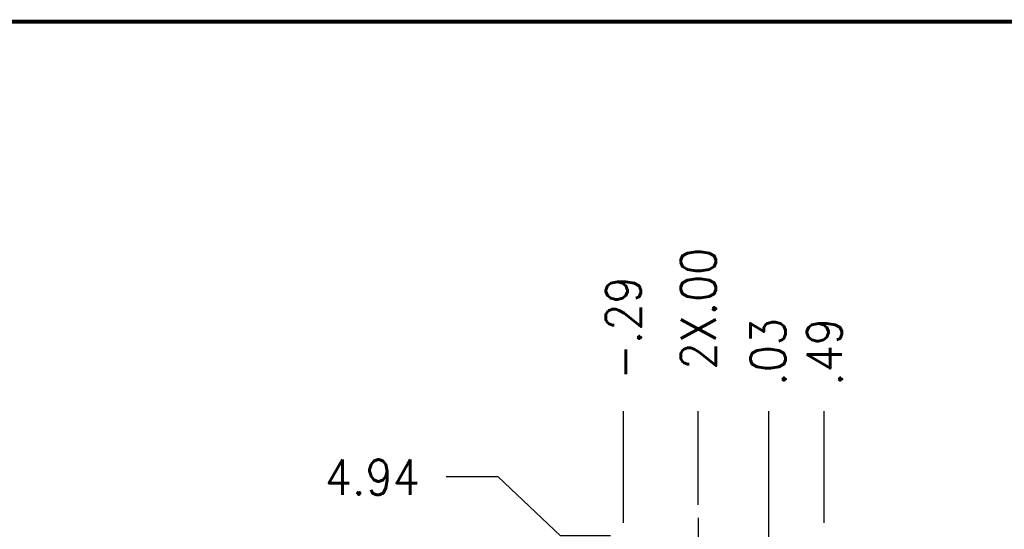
# Model space of a CAD drawing. Header units: inches. Extents: x 1 to 17.9, y 6 to 16.7.
# Tile 10 of 27: x 5.4 to 9.3, y 14.7 to 16.7. Entities that reach past the tile are written whole.
import ezdxf

# ---------------------------------------------------------------- set-up
doc = ezdxf.new("R2010")
doc.units = ezdxf.units.IN
doc.header["$MEASUREMENT"] = 0
doc.linetypes.add('DOT_CENTER', pattern=[14, 12, -1, 0, -1])
doc.layers.add('1', color=7, linetype='Continuous')
doc.styles.add('CONVERTER_11', font='txt.shx', dxfattribs={"width": 0.9})
doc.dimstyles.new('ME10_DIM_17', dxfattribs={"dimtxt": 0.137795, "dimasz": 0.18, "dimexe": 0.079921, "dimexo": 0.05, "dimgap": 0.1, "dimtad": 1, "dimzin": 4, "dimdsep": 46, "dimtxsty": 'CONVERTER_11', "dimsah": 1, "dimcen": 0.09, "dimclrd": 140, "dimclre": 140, "dimclrt": 4, "dimadec": 0, "dimazin": 0, "dimtfac": 1, "dimtdec": 4, "dimtix": 1, "dimtofl": 0, "dimtmove": 0, "dimatfit": 0, "dimfxl": 1, "dimtolj": 1, "dimtzin": 0, "dimarcsym": 0})
doc.dimstyles.new('ME10_DIM_18', dxfattribs={"dimtxt": 0.137795, "dimasz": 0.18, "dimexe": 0.079921, "dimexo": 0.05, "dimgap": 0.1, "dimtad": 1, "dimzin": 4, "dimdsep": 46, "dimtxsty": 'CONVERTER_11', "dimsah": 1, "dimcen": 0.09, "dimclrd": 140, "dimclre": 140, "dimclrt": 4, "dimadec": 0, "dimazin": 0, "dimtfac": 1, "dimtdec": 4, "dimtix": 1, "dimtofl": 0, "dimtmove": 0, "dimatfit": 0, "dimfxl": 1, "dimtolj": 1, "dimtzin": 0, "dimarcsym": 0})
doc.dimstyles.new('ME10_DIM_19', dxfattribs={"dimtxt": 0.137795, "dimasz": 0.18, "dimexe": 0.079921, "dimexo": 0.05, "dimgap": 0.1, "dimtad": 1, "dimzin": 4, "dimdsep": 46, "dimtxsty": 'CONVERTER_11', "dimsah": 1, "dimcen": 0.09, "dimclrd": 140, "dimclre": 140, "dimclrt": 4, "dimadec": 0, "dimazin": 0, "dimtfac": 1, "dimtdec": 4, "dimtix": 1, "dimtofl": 0, "dimtmove": 0, "dimatfit": 0, "dimfxl": 1, "dimtolj": 1, "dimtzin": 0, "dimarcsym": 0})
doc.dimstyles.new('ME10_DIM_20', dxfattribs={"dimtxt": 0.137795, "dimasz": 0.18, "dimexe": 0.079921, "dimexo": 0.05, "dimgap": 0.1, "dimtad": 1, "dimzin": 4, "dimdsep": 46, "dimtxsty": 'CONVERTER_11', "dimsah": 1, "dimcen": 0.09, "dimclrd": 140, "dimclre": 140, "dimclrt": 4, "dimadec": 0, "dimazin": 0, "dimtfac": 1, "dimtdec": 4, "dimtix": 1, "dimtofl": 0, "dimtmove": 0, "dimatfit": 0, "dimfxl": 1, "dimtolj": 1, "dimtzin": 0, "dimarcsym": 0})
doc.dimstyles.new('ME10_DIM_22', dxfattribs={"dimtxt": 0.137795, "dimasz": 0.18, "dimexe": 0.079921, "dimexo": 0.05, "dimgap": 0.1, "dimtad": 1, "dimzin": 4, "dimdsep": 46, "dimtxsty": 'CONVERTER_11', "dimsah": 1, "dimcen": 0.09, "dimclrd": 140, "dimclre": 140, "dimclrt": 4, "dimadec": 0, "dimazin": 0, "dimtfac": 1, "dimtdec": 4, "dimtix": 1, "dimtofl": 0, "dimtmove": 0, "dimatfit": 0, "dimfxl": 1, "dimtolj": 1, "dimtzin": 0, "dimarcsym": 0})

# ---------------------------------------------------------------- blocks, each defined once
blk = doc.blocks.new('frontpanel-preamp-26_5ghz-pxie-5698__14', base_point=(7.7668, 9.581))
at = {"layer": '1', "color": 30, "linetype": 'DOT_CENTER'}
blk.add_line((8.0608, 14.7894), (8.0608, 14.4044), dxfattribs=at)
blk = doc.blocks.new('cu_PXIe-5698__16', base_point=(7.7668, 9.581))
blk.add_blockref('frontpanel-preamp-26_5ghz-pxie-5698__14', (7.7668, 9.581))
blk = doc.blocks.new('*D30')
at = {"layer": '1', "color": 140, "linetype": 'Continuous'}
blk.add_line((8.5548, 14.7689), (8.5548, 15.2067), dxfattribs=at)
at = {"layer": '1', "color": 4, "insert": (8.6237, 15.3067), "char_height": 0.1378, "attachment_point": 7, "rotation": 90, "line_spacing_factor": 0.60024, "style": 'CONVERTER_11'}
blk.add_mtext('.49', dxfattribs=at)
blk = doc.blocks.new('*D31')
at = {"layer": '1', "color": 140, "linetype": 'Continuous'}
for p, q in [((8.3376, 14.324), (8.3376, 15.2067)), ((8.0891, 14.1304), (8.3376, 14.324)), ((8.0891, 13.9028), (8.0891, 14.1304))]:
    blk.add_line(p, q, dxfattribs=at)
at = {"layer": '1', "color": 4, "insert": (8.4028, 15.3067), "char_height": 0.1378, "attachment_point": 7, "rotation": 90, "line_spacing_factor": 0.60024, "style": 'CONVERTER_11'}
blk.add_mtext('.03', dxfattribs=at)
blk = doc.blocks.new('*D32')
at = {"layer": '1', "color": 140, "linetype": 'Continuous'}
blk.add_line((7.7668, 14.7689), (7.7668, 15.2067), dxfattribs=at)
at = {"layer": '1', "color": 4, "insert": (7.8357, 15.3315), "char_height": 0.137795, "attachment_point": 7, "rotation": 90, "line_spacing_factor": 0.60024, "style": 'CONVERTER_11'}
blk.add_mtext('\\C4;-\\C4;.29', dxfattribs=at)
blk = doc.blocks.new('*D33')
at = {"layer": '1', "color": 140, "linetype": 'Continuous'}
blk.add_line((8.0608, 14.8394), (8.0608, 15.2067), dxfattribs=at)
at = {"layer": '1', "color": 4, "insert": (8.1297, 15.3701), "char_height": 0.137795, "attachment_point": 7, "rotation": 90, "line_spacing_factor": 0.60024, "style": 'CONVERTER_11'}
blk.add_mtext('\\C4;2X\\C4;.00', dxfattribs=at)
blk = doc.blocks.new('*D35')
at = {"layer": '1', "color": 140, "linetype": 'Continuous'}
for p, q in [((7.2753, 14.9498), (7.0719, 14.9498)), ((7.5205, 14.7189), (7.2753, 14.9498)), ((7.7168, 14.7189), (7.5205, 14.7189))]:
    blk.add_line(p, q, dxfattribs=at)
at = {"layer": '1', "color": 4, "style": 'CONVERTER_11', "width": 0.9}
blk.add_text('4.94', height=0.1378, dxfattribs=at).set_placement((6.5964, 14.8795))
blk = doc.blocks.new('Bsizeh', base_point=(1.3467, 6.2351))
at = {"color": 150, "linetype": 'Continuous', "const_width": 0.015}
blk.add_lwpolyline([(17.8467, 16.7351), (1.3467, 16.7351)], dxfattribs=at)
blk = doc.blocks.new('FRONT1', base_point=(8.1666, 12.1499))
blk.add_blockref('cu_PXIe-5698__16', (7.7668, 9.581))
at = {"layer": '1'}
for feature_location, offset, origin, dimstyle, override, picture, middle in [((8.0607617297, 14.7893762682), (0, 0.4173618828), (8.0607617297, 14.7893762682), 'ME10_DIM_20', {"dimpost": '2X<>'}, '*D33', (8.0607617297, 15.5771613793)), ((7.7668, 14.7189), (0, 0.4879), (8.0608, 14.7894), 'ME10_DIM_19', {"dimpost": '-<>'}, '*D32', (7.7668, 15.5014))]:
    dim = blk.add_ordinate_dim(feature_location=feature_location, offset=offset, dtype=1, origin=origin, dimstyle=dimstyle, override=override, dxfattribs=at)
    dim.commit()
    dim.dimension.update_dxf_attribs({"geometry": picture, "text_midpoint": middle})
for feature_location, offset, dtype, origin, dimstyle, picture, middle in [((8.5548, 14.7189), (0, 0.4879), 1, (8.0608, 14.7894), 'ME10_DIM_17', '*D30', (8.5548, 15.4325)), ((8.0891, 13.8528), (0.4101, 1.3741), 1, (8.0608, 14.7894), 'ME10_DIM_18', '*D31', (8.3339, 15.4325)), ((7.7668, 14.7189), (-0.7149, 0.2295), 0, (7.9529, 9.776), 'ME10_DIM_22', '*D35', (6.7842, 14.9484))]:
    dim = blk.add_ordinate_dim(feature_location=feature_location, offset=offset, dtype=dtype, origin=origin, dimstyle=dimstyle, dxfattribs=at)
    dim.commit()
    dim.dimension.update_dxf_attribs({"geometry": picture, "text_midpoint": middle})

msp = doc.modelspace()

# ---------------------------------------------------------------- block references
msp.add_blockref('FRONT1', (8.1666, 12.1499))
at = {"layer": '1'}
msp.add_blockref('Bsizeh', (1.3467, 6.2351), dxfattribs=at)

doc.saveas('drawing.dxf')
